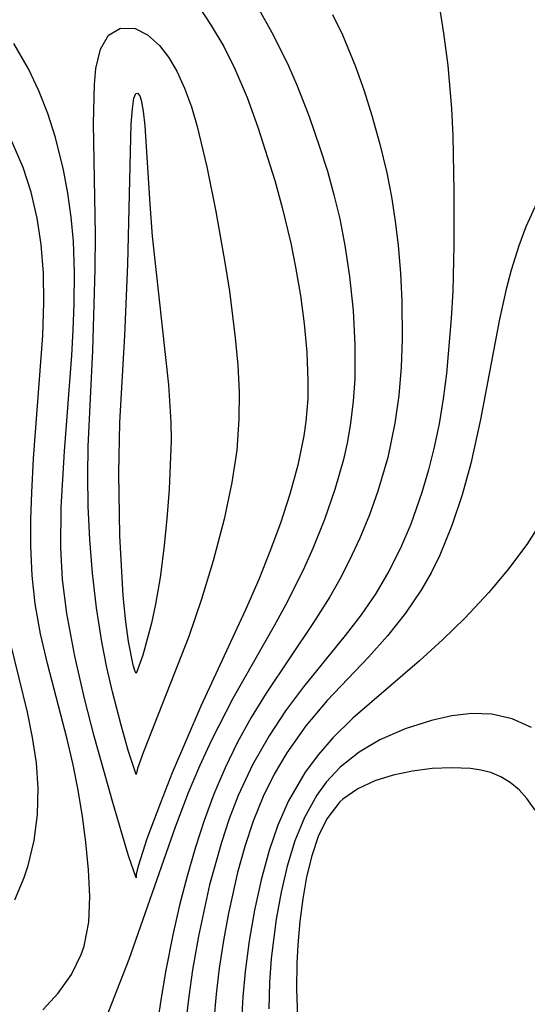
# Model space of a CAD drawing. Header units: metres. Extents: x 1073367 to 1082519, y 1569854 to 1574957.
# Tile 127 of 256: x 1074562 to 1074590, y 1573402 to 1573456. Entities that reach past the tile are written whole.
import ezdxf

# ---------------------------------------------------------------- set-up
doc = ezdxf.new("R2010")
doc.units = ezdxf.units.M
doc.layers.add('CGG_CurvaNivelLidar_v1', color=253, linetype='Continuous', lineweight=30)

msp = doc.modelspace()

# ---------------------------------------------------------------- linework, layer by layer
at = {"layer": 'CGG_CurvaNivelLidar_v1'}
for p, q in [((1074571.9039, 1573456.8195, 64), (1074572.654, 1573455.7046, 64)), ((1074585.2016, 1573457.0303, 65.5), (1074585.4855, 1573455.2801, 65.5)), ((1074575.1929, 1573456.77, 64.5), (1074576.0956, 1573455.1445, 64.5)), ((1074579.3497, 1573456.3009, 65), (1074579.8965, 1573455.1784, 65)), ((1074572.654, 1573455.7046, 64), (1074573.3408, 1573454.5288, 64)), ((1074566.5237, 1573454.3932, 63.5), (1074566.9715, 1573455.1658, 63.5)), ((1074566.9715, 1573455.1658, 63.5), (1074567.6462, 1573455.5562, 63.5)), ((1074567.6462, 1573455.5562, 63.5), (1074568.4516, 1573455.5283, 63.5)), ((1074568.4516, 1573455.5283, 63.5), (1074569.1334, 1573455.1862, 63.5)), ((1074569.1334, 1573455.1862, 63.5), (1074569.7927, 1573454.593, 63.5)), ((1074579.8965, 1573455.1784, 65), (1074580.6253, 1573453.4253, 65)), ((1074585.4855, 1573455.2801, 65.5), (1074585.7202, 1573453.4811, 65.5)), ((1074562.5611, 1573453.2943, 64), (1074561.7437, 1573454.6967, 64)), ((1074576.0956, 1573455.1445, 64.5), (1074576.9105, 1573453.4695, 64.5)), ((1074566.2746, 1573453.3229, 63.5), (1074566.5237, 1573454.3932, 63.5)), ((1074569.7927, 1573454.593, 63.5), (1074570.2964, 1573453.9437, 63.5)), ((1074573.3408, 1573454.5288, 64), (1074573.9608, 1573453.2992, 64)), ((1074570.2964, 1573453.9437, 63.5), (1074570.7529, 1573453.1723, 63.5)), ((1074563.1285, 1573452.0926, 64), (1074562.5611, 1573453.2943, 64)), ((1074566.1948, 1573452.4354, 63.5), (1074566.2746, 1573453.3229, 63.5)), ((1074570.7529, 1573453.1723, 63.5), (1074571.1812, 1573452.2359, 63.5)), ((1074573.9608, 1573453.2992, 64), (1074574.6338, 1573451.7154, 64)), ((1074576.9105, 1573453.4695, 64.5), (1074577.3914, 1573452.3542, 64.5)), ((1074580.6253, 1573453.4253, 65), (1074581.1008, 1573452.0821, 65)), ((1074585.7202, 1573453.4811, 65.5), (1074585.9307, 1573451.0995, 65.5)), ((1074566.1535, 1573450.2691, 63.5), (1074566.1948, 1573452.4354, 63.5)), ((1074563.6291, 1573450.8275, 64), (1074563.1285, 1573452.0926, 64)), ((1074568.3815, 1573451.6781, 63), (1074568.4889, 1573451.9353, 63)), ((1074568.4889, 1573451.9353, 63), (1074568.5724, 1573451.9578, 63)), ((1074568.5724, 1573451.9578, 63), (1074568.7005, 1573451.8037, 63)), ((1074571.1812, 1573452.2359, 63.5), (1074571.5547, 1573451.2063, 63.5)), ((1074577.3914, 1573452.3542, 64.5), (1074578.0552, 1573450.6552, 64.5)), ((1074581.1008, 1573452.0821, 65), (1074581.5296, 1573450.7187, 65)), ((1074568.2936, 1573451.0854, 63), (1074568.3815, 1573451.6781, 63)), ((1074568.7005, 1573451.8037, 63), (1074568.7822, 1573451.5676, 63)), ((1074568.7822, 1573451.5676, 63), (1074568.8963, 1573450.9581, 63)), ((1074574.6338, 1573451.7154, 64), (1074575.2323, 1573450.0789, 64)), ((1074564.0544, 1573449.508, 64), (1074563.6291, 1573450.8275, 64)), ((1074568.2327, 1573450.2573, 63), (1074568.2936, 1573451.0854, 63)), ((1074568.8963, 1573450.9581, 63), (1074568.9834, 1573450.1506, 63)), ((1074571.5547, 1573451.2063, 63.5), (1074571.8819, 1573450.1042, 63.5)), ((1074585.9307, 1573451.0995, 65.5), (1074586.0006, 1573449.5865, 65.5)), ((1074566.2502, 1573444.135, 63.5), (1074566.1535, 1573450.2691, 63.5)), ((1074568.0413, 1573442.4702, 63), (1074568.2327, 1573450.2573, 63)), ((1074578.0552, 1573450.6552, 64.5), (1074578.6572, 1573448.9311, 64.5)), ((1074581.5296, 1573450.7187, 65), (1074581.9707, 1573449.1411, 65)), ((1074568.9834, 1573450.1506, 63), (1074569.2496, 1573445.8134, 63)), ((1074571.8819, 1573450.1042, 63.5), (1074572.4078, 1573447.8843, 63.5)), ((1074575.2323, 1573450.0789, 64), (1074576.1672, 1573447.1327, 64)), ((1074562.2555, 1573447.8502, 64.5), (1074561.6026, 1573449.374, 64.5)), ((1074564.4895, 1573447.7118, 64), (1074564.0544, 1573449.508, 64)), ((1074586.0006, 1573449.5865, 65.5), (1074586.0525, 1573446.5284, 65.5)), ((1074578.6572, 1573448.9311, 64.5), (1074579.065, 1573447.6319, 64.5)), ((1074581.9707, 1573449.1411, 65), (1074582.3499, 1573447.5452, 65)), ((1074562.701, 1573446.4715, 64.5), (1074562.2555, 1573447.8502, 64.5)), ((1074564.728, 1573446.4148, 64), (1074564.4895, 1573447.7118, 64)), ((1074572.4078, 1573447.8843, 63.5), (1074572.9074, 1573445.4107, 63.5)), ((1074579.065, 1573447.6319, 64.5), (1074579.4322, 1573446.3224, 64.5)), ((1074582.3499, 1573447.5452, 65), (1074582.606, 1573446.218, 65)), ((1074576.1672, 1573447.1327, 64), (1074576.5774, 1573445.6319, 64)), ((1074563.0358, 1573445.0484, 64.5), (1074562.701, 1573446.4715, 64.5)), ((1074586.0525, 1573446.5284, 65.5), (1074586.0569, 1573443.5513, 65.5)), ((1074564.9122, 1573445.0959, 64), (1074564.728, 1573446.4148, 64)), ((1074579.4322, 1573446.3224, 64.5), (1074579.751, 1573445.0027, 64.5)), ((1074582.606, 1573446.218, 65), (1074582.8134, 1573444.8812, 65)), ((1074569.2496, 1573445.8134, 63), (1074569.3892, 1573444.0431, 63)), ((1074572.9074, 1573445.4107, 63.5), (1074573.4075, 1573442.5834, 63.5)), ((1074576.5774, 1573445.6319, 64), (1074577.0407, 1573443.6655, 64)), ((1074590.6165, 1573445.8604, 66), (1074590.0328, 1573444.5639, 66)), ((1074563.2604, 1573443.5906, 64.5), (1074563.0358, 1573445.0484, 64.5)), ((1074565.036, 1573443.7595, 64), (1074564.9122, 1573445.0959, 64)), ((1074579.751, 1573445.0027, 64.5), (1074580.04, 1573443.5267, 64.5)), ((1074582.8134, 1573444.8812, 65), (1074582.975, 1573443.5374, 65)), ((1074590.0328, 1573444.5639, 66), (1074589.6379, 1573443.5122, 66)), ((1074565.101, 1573442.0336, 64), (1074565.036, 1573443.7595, 64)), ((1074566.2434, 1573442.2275, 63.5), (1074566.2502, 1573444.135, 63.5)), ((1074569.3892, 1573444.0431, 63), (1074570.2976, 1573435.8143, 63)), ((1074563.3804, 1573441.9925, 64.5), (1074563.2604, 1573443.5906, 64.5)), ((1074577.0407, 1573443.6655, 64), (1074577.308, 1573442.3387, 64)), ((1074580.04, 1573443.5267, 64.5), (1074580.2936, 1573441.8227, 64.5)), ((1074582.975, 1573443.5374, 65), (1074583.1059, 1573441.9902, 65)), ((1074586.0569, 1573443.5513, 65.5), (1074585.9954, 1573441.0087, 65.5)), ((1074589.6379, 1573443.5122, 66), (1074589.2213, 1573442.1696, 66)), ((1074566.1082, 1573437.7219, 63.5), (1074566.2434, 1573442.2275, 63.5)), ((1074567.8679, 1573438.5466, 63), (1074568.0413, 1573442.4702, 63)), ((1074573.4075, 1573442.5834, 63.5), (1074573.6506, 1573441.0113, 63.5)), ((1074577.308, 1573442.3387, 64), (1074577.5781, 1573440.766, 64)), ((1074589.2213, 1573442.1696, 66), (1074588.9474, 1573441.118, 66)), ((1074563.4002, 1573440.372, 64.5), (1074563.3804, 1573441.9925, 64.5)), ((1074565.0851, 1573440.2911, 64), (1074565.101, 1573442.0336, 64)), ((1074580.2936, 1573441.8227, 64.5), (1074580.4889, 1573439.9288, 64.5)), ((1074583.1059, 1573441.9902, 65), (1074583.1822, 1573440.441, 65)), ((1074573.6506, 1573441.0113, 63.5), (1074573.9796, 1573438.4259, 63.5)), ((1074585.9954, 1573441.0087, 65.5), (1074585.9151, 1573439.4823, 65.5)), ((1074588.9474, 1573441.118, 66), (1074588.5814, 1573439.4629, 66)), ((1074577.5781, 1573440.766, 64), (1074577.7918, 1573439.1921, 64)), ((1074563.3378, 1573438.5521, 64.5), (1074563.4002, 1573440.372, 64.5)), ((1074565.0307, 1573438.8673, 64), (1074565.0851, 1573440.2911, 64)), ((1074580.4889, 1573439.9288, 64.5), (1074580.5893, 1573438.0352, 64.5)), ((1074583.1822, 1573440.441, 65), (1074583.1998, 1573438.3545, 65)), ((1074585.9151, 1573439.4823, 65.5), (1074585.6489, 1573436.4496, 65.5)), ((1074588.5814, 1573439.4629, 66), (1074587.5365, 1573433.906, 66)), ((1074564.9477, 1573437.439, 64), (1074565.0307, 1573438.8673, 64)), ((1074577.7918, 1573439.1921, 64), (1074577.9371, 1573437.6209, 64)), ((1074562.8334, 1573431.7424, 64.5), (1074563.3378, 1573438.5521, 64.5)), ((1074567.6084, 1573433.7415, 63), (1074567.8679, 1573438.5466, 63)), ((1074573.9796, 1573438.4259, 63.5), (1074574.1144, 1573436.9186, 63.5)), ((1074583.1998, 1573438.3545, 65), (1074583.1416, 1573436.7905, 65)), ((1074580.5893, 1573438.0352, 64.5), (1074580.5768, 1573436.1485, 64.5)), ((1074564.5387, 1573432.1562, 64), (1074564.9477, 1573437.439, 64)), ((1074565.8526, 1573432.4096, 63.5), (1074566.1082, 1573437.7219, 63.5)), ((1074577.9371, 1573437.6209, 64), (1074577.9965, 1573436.0557, 64)), ((1074574.1144, 1573436.9186, 63.5), (1074574.1886, 1573435.4154, 63.5)), ((1074583.1416, 1573436.7905, 65), (1074583.0123, 1573435.237, 65)), ((1074580.5768, 1573436.1485, 64.5), (1074580.4955, 1573434.9211, 64.5)), ((1074585.6489, 1573436.4496, 65.5), (1074585.4698, 1573435.047, 65.5)), ((1074570.2976, 1573435.8143, 63), (1074570.423, 1573433.752, 63)), ((1074577.9965, 1573436.0557, 64), (1074577.9788, 1573435.0532, 64)), ((1074574.1886, 1573435.4154, 63.5), (1074574.1823, 1573433.9188, 63.5)), ((1074577.9788, 1573435.0532, 64), (1074577.8816, 1573433.7879, 64)), ((1074583.0123, 1573435.237, 65), (1074582.7996, 1573433.6986, 65)), ((1074585.4698, 1573435.047, 65.5), (1074585.242, 1573433.6582, 65.5)), ((1074580.4955, 1573434.9211, 64.5), (1074580.3489, 1573433.702, 64.5)), ((1074574.1823, 1573433.9188, 63.5), (1074574.0561, 1573432.2156, 63.5)), ((1074567.5394, 1573430.9357, 63), (1074567.6084, 1573433.7415, 63)), ((1074570.423, 1573433.752, 63), (1074570.4285, 1573432.7385, 63)), ((1074577.8816, 1573433.7879, 64), (1074577.7734, 1573433.0003, 64)), ((1074580.3489, 1573433.702, 64.5), (1074580.1729, 1573432.6921, 64.5)), ((1074582.7996, 1573433.6986, 65), (1074582.3995, 1573431.8, 65)), ((1074585.242, 1573433.6582, 65.5), (1074584.9748, 1573432.3773, 65.5)), ((1074587.5365, 1573433.906, 66), (1074586.9867, 1573431.4737, 66)), ((1074577.7734, 1573433.0003, 64), (1074577.4428, 1573431.3765, 64)), ((1074565.8275, 1573430.8063, 63.5), (1074565.8526, 1573432.4096, 63.5)), ((1074570.4285, 1573432.7385, 63), (1074570.3177, 1573430.0551, 63)), ((1074580.1729, 1573432.6921, 64.5), (1074579.9505, 1573431.6905, 64.5)), ((1074584.9748, 1573432.3773, 65.5), (1074584.6558, 1573431.1134, 65.5)), ((1074562.7301, 1573429.8679, 64.5), (1074562.8334, 1573431.7424, 64.5)), ((1074564.3672, 1573429.0411, 64), (1074564.5387, 1573432.1562, 64)), ((1074574.0561, 1573432.2156, 63.5), (1074573.7873, 1573430.4124, 63.5)), ((1074582.3995, 1573431.8, 65), (1074581.8599, 1573429.9386, 65)), ((1074577.4428, 1573431.3765, 64), (1074576.9992, 1573429.7704, 64)), ((1074579.9505, 1573431.6905, 64.5), (1074579.4812, 1573430.0241, 64.5)), ((1074586.9867, 1573431.4737, 66), (1074586.5082, 1573429.7306, 66)), ((1074565.8582, 1573429.0873, 63.5), (1074565.8275, 1573430.8063, 63.5)), ((1074567.5944, 1573427.4808, 63), (1074567.5394, 1573430.9357, 63)), ((1074584.6558, 1573431.1134, 65.5), (1074584.2873, 1573429.8686, 65.5)), ((1074573.7873, 1573430.4124, 63.5), (1074573.3593, 1573428.3995, 63.5)), ((1074562.6821, 1573428.369, 64.5), (1074562.7301, 1573429.8679, 64.5)), ((1074570.3177, 1573430.0551, 63), (1074570.1979, 1573428.4163, 63)), ((1074576.9992, 1573429.7704, 64), (1074576.473, 1573428.1786, 64)), ((1074579.4812, 1573430.0241, 64.5), (1074578.9116, 1573428.3826, 64.5)), ((1074581.8599, 1573429.9386, 65), (1074581.3914, 1573428.6276, 65)), ((1074584.2873, 1573429.8686, 65.5), (1074583.6696, 1573428.1208, 65.5)), ((1074586.5082, 1573429.7306, 66), (1074585.9467, 1573428.0335, 66)), ((1074564.3414, 1573426.8033, 64), (1074564.3672, 1573429.0411, 64)), ((1074565.9468, 1573427.2729, 63.5), (1074565.8582, 1573429.0873, 63.5)), ((1074581.3914, 1573428.6276, 65), (1074580.8618, 1573427.3409, 65)), ((1074562.6816, 1573426.8785, 64.5), (1074562.6821, 1573428.369, 64.5)), ((1074570.1979, 1573428.4163, 63), (1074570.0351, 1573426.7691, 63)), ((1074573.3593, 1573428.3995, 63.5), (1074572.7569, 1573426.0809, 63.5)), ((1074576.473, 1573428.1786, 64), (1074575.8876, 1573426.5943, 64)), ((1074578.9116, 1573428.3826, 64.5), (1074578.2584, 1573426.7667, 64.5)), ((1074583.6696, 1573428.1208, 65.5), (1074583.1061, 1573426.797, 65.5)), ((1074585.9467, 1573428.0335, 66), (1074585.2793, 1573426.3988, 66)), ((1074590.9931, 1573428.4163, 66.5), (1074590.0845, 1573426.9998, 66.5)), ((1074567.7866, 1573424.1572, 63), (1074567.5944, 1573427.4808, 63)), ((1074562.7547, 1573425.2812, 64.5), (1074562.6816, 1573426.8785, 64.5)), ((1074566.095, 1573425.4127, 63.5), (1074565.9468, 1573427.2729, 63.5)), ((1074580.8618, 1573427.3409, 65), (1074580.2756, 1573426.0805, 65)), ((1074590.0845, 1573426.9998, 66.5), (1074589.0776, 1573425.641, 66.5)), ((1074564.4391, 1573425.0564, 64), (1074564.3414, 1573426.8033, 64)), ((1074570.0351, 1573426.7691, 63), (1074569.8274, 1573425.1738, 63)), ((1074575.8876, 1573426.5943, 64), (1074575.2725, 1573425.0522, 64)), ((1074578.2584, 1573426.7667, 64.5), (1074577.801, 1573425.7448, 64.5)), ((1074583.1061, 1573426.797, 65.5), (1074582.4666, 1573425.516, 65.5)), ((1074585.2793, 1573426.3988, 66), (1074584.8032, 1573425.4303, 66)), ((1074572.7569, 1573426.0809, 63.5), (1074572.1172, 1573423.9673, 63.5)), ((1074577.801, 1573425.7448, 64.5), (1074576.8631, 1573423.8395, 64.5)), ((1074580.2756, 1573426.0805, 65), (1074579.7588, 1573425.0783, 65)), ((1074562.9236, 1573423.7009, 64.5), (1074562.7547, 1573425.2812, 64.5)), ((1074566.3146, 1573423.4852, 63.5), (1074566.095, 1573425.4127, 63.5)), ((1074582.4666, 1573425.516, 65.5), (1074581.7455, 1573424.2856, 65.5)), ((1074584.8032, 1573425.4303, 66), (1074584.272, 1573424.4974, 66)), ((1074589.0776, 1573425.641, 66.5), (1074587.9903, 1573424.3373, 66.5)), ((1074564.6632, 1573423.1763, 64), (1074564.4391, 1573425.0564, 64)), ((1074569.8274, 1573425.1738, 63), (1074569.5759, 1573423.69, 63)), ((1074575.2725, 1573425.0522, 64), (1074574.5494, 1573423.368, 64)), ((1074579.7588, 1573425.0783, 65), (1074579.2033, 1573424.0984, 65)), ((1074567.931, 1573422.711, 63), (1074567.7866, 1573424.1572, 63)), ((1074581.7455, 1573424.2856, 65.5), (1074580.9317, 1573423.0991, 65.5)), ((1074584.272, 1573424.4974, 66), (1074583.382, 1573423.1854, 66)), ((1074587.9903, 1573424.3373, 66.5), (1074586.6697, 1573422.9221, 66.5)), ((1074563.2201, 1573422.0435, 64.5), (1074562.9236, 1573423.7009, 64.5)), ((1074569.5759, 1573423.69, 63), (1074569.3518, 1573422.6364, 63)), ((1074572.1172, 1573423.9673, 63.5), (1074571.4065, 1573421.9036, 63.5)), ((1074576.8631, 1573423.8395, 64.5), (1074576.1268, 1573422.4894, 64.5)), ((1074579.2033, 1573424.0984, 65), (1074578.3065, 1573422.6802, 65)), ((1074565.1056, 1573420.8052, 64), (1074564.6632, 1573423.1763, 64)), ((1074566.6062, 1573421.6153, 63.5), (1074566.3146, 1573423.4852, 63.5)), ((1074574.5494, 1573423.368, 64), (1074572.0741, 1573418.0427, 64)), ((1074580.9317, 1573423.0991, 65.5), (1074580.0526, 1573421.9593, 65.5)), ((1074583.382, 1573423.1854, 66), (1074582.3945, 1573421.9455, 66)), ((1074568.0819, 1573421.6167, 63), (1074567.931, 1573422.711, 63)), ((1074569.3518, 1573422.6364, 63), (1074568.8653, 1573420.8659, 63)), ((1074576.1268, 1573422.4894, 64.5), (1074573.8379, 1573418.4712, 64.5)), ((1074578.3065, 1573422.6802, 65), (1074575.6873, 1573418.7656, 65)), ((1074586.6697, 1573422.9221, 66.5), (1074585.4305, 1573421.7127, 66.5)), ((1074563.6018, 1573420.4025, 64.5), (1074563.2201, 1573422.0435, 64.5)), ((1074580.0526, 1573421.9593, 65.5), (1074577.7411, 1573419.122, 65.5)), ((1074582.3945, 1573421.9455, 66), (1074581.3389, 1573420.7636, 66)), ((1074562.4936, 1573417.7219, 65), (1074561.587, 1573421.4791, 65)), ((1074566.8904, 1573420.1848, 63.5), (1074566.6062, 1573421.6153, 63.5)), ((1074568.3389, 1573420.3241, 63), (1074568.0819, 1573421.6167, 63)), ((1074571.4065, 1573421.9036, 63.5), (1074568.9153, 1573415.5171, 63.5)), ((1074585.4305, 1573421.7127, 66.5), (1074584.1548, 1573420.5485, 66.5)), ((1074568.8653, 1573420.8659, 63), (1074568.5, 1573419.8522, 63)), ((1074564.6824, 1573416.2192, 64.5), (1074563.6018, 1573420.4025, 64.5)), ((1074565.6688, 1573418.4073, 64), (1074565.1056, 1573420.8052, 64)), ((1074568.439, 1573419.9659, 63), (1074568.3389, 1573420.3241, 63)), ((1074581.3389, 1573420.7636, 66), (1074579.0614, 1573418.3631, 66)), ((1074584.1548, 1573420.5485, 66.5), (1074580.4783, 1573417.3779, 66.5)), ((1074567.1965, 1573418.8489, 63.5), (1074566.8904, 1573420.1848, 63.5)), ((1074568.5, 1573419.8522, 63), (1074568.439, 1573419.9659, 63)), ((1074567.6735, 1573416.9897, 63.5), (1074567.1965, 1573418.8489, 63.5)), ((1074575.6873, 1573418.7656, 65), (1074574.8634, 1573417.4239, 65)), ((1074577.7411, 1573419.122, 65.5), (1074576.7561, 1573417.7944, 65.5)), ((1074566.1916, 1573416.3862, 64), (1074565.6688, 1573418.4073, 64)), ((1074573.8379, 1573418.4712, 64.5), (1074572.6713, 1573416.1772, 64.5)), ((1074579.0614, 1573418.3631, 66), (1074577.8827, 1573416.9595, 66)), ((1074562.7817, 1573416.3132, 65), (1074562.4936, 1573417.7219, 65)), ((1074572.0741, 1573418.0427, 64), (1074570.4986, 1573414.3589, 64)), ((1074576.7561, 1573417.7944, 65.5), (1074575.8421, 1573416.4147, 65.5)), ((1074587.0576, 1573417.6437, 67), (1074585.9464, 1573417.5081, 67)), ((1074588.1462, 1573417.6141, 67), (1074587.0576, 1573417.6437, 67)), ((1074589.2771, 1573417.3566, 67), (1074588.1462, 1573417.6141, 67)), ((1074574.8634, 1573417.4239, 65), (1074574.1044, 1573416.0486, 65)), ((1074580.4783, 1573417.3779, 66.5), (1074579.375, 1573416.3003, 66.5)), ((1074584.8193, 1573417.252, 67), (1074583.3726, 1573416.7952, 67)), ((1074585.9464, 1573417.5081, 67), (1074584.8193, 1573417.252, 67)), ((1074590.3488, 1573416.8757, 67), (1074589.2771, 1573417.3566, 67)), ((1074568.0882, 1573415.5328, 63.5), (1074567.6735, 1573416.9897, 63.5)), ((1074577.8827, 1573416.9595, 66), (1074576.8214, 1573415.4639, 66)), ((1074583.3726, 1573416.7952, 67), (1074581.9617, 1573416.1827, 67)), ((1074562.9907, 1573414.9076, 65), (1074562.7817, 1573416.3132, 65)), ((1074565.0165, 1573414.8036, 64.5), (1074564.6824, 1573416.2192, 64.5)), ((1074567.2124, 1573412.7199, 64), (1074566.1916, 1573416.3862, 64)), ((1074572.6713, 1573416.1772, 64.5), (1074572.0036, 1573414.7296, 64.5)), ((1074574.1044, 1573416.0486, 65), (1074573.4135, 1573414.6365, 65)), ((1074575.8421, 1573416.4147, 65.5), (1074574.9302, 1573414.7945, 65.5)), ((1074579.375, 1573416.3003, 66.5), (1074578.5688, 1573415.3766, 66.5)), ((1074581.9617, 1573416.1827, 67), (1074580.8182, 1573415.5074, 67)), ((1074568.5, 1573414.2623, 63.5), (1074568.0882, 1573415.5328, 63.5)), ((1074568.9153, 1573415.5171, 63.5), (1074568.5777, 1573414.5926, 63.5)), ((1074576.8214, 1573415.4639, 66), (1074576.1248, 1573414.28, 66)), ((1074580.8182, 1573415.5074, 67), (1074579.7773, 1573414.6803, 67)), ((1074563.0901, 1573413.5082, 65), (1074562.9907, 1573414.9076, 65)), ((1074578.5688, 1573415.3766, 66.5), (1074577.8432, 1573414.3927, 66.5)), ((1074565.3021, 1573413.3962, 64.5), (1074565.0165, 1573414.8036, 64.5)), ((1074568.5777, 1573414.5926, 63.5), (1074568.5, 1573414.2623, 63.5)), ((1074570.4986, 1573414.3589, 64), (1074569.8392, 1573412.6966, 64)), ((1074572.0036, 1573414.7296, 64.5), (1074571.3828, 1573413.2631, 64.5)), ((1074573.4135, 1573414.6365, 65), (1074572.7942, 1573413.19, 65)), ((1074574.9302, 1573414.7945, 65.5), (1074574.1452, 1573413.1031, 65.5)), ((1074577.8432, 1573414.3927, 66.5), (1074576.9245, 1573412.8104, 66.5)), ((1074579.7773, 1573414.6803, 67), (1074578.993, 1573413.8385, 67)), ((1074583.7765, 1573414.4576, 67.5), (1074582.7083, 1573414.2337, 67.5)), ((1074584.8614, 1573414.5953, 67.5), (1074583.7765, 1573414.4576, 67.5)), ((1074585.9354, 1573414.6458, 67.5), (1074584.8614, 1573414.5953, 67.5)), ((1074586.9705, 1573414.5989, 67.5), (1074585.9354, 1573414.6458, 67.5)), ((1074587.5467, 1573414.5168, 67.5), (1074586.9705, 1573414.5989, 67.5)), ((1074588.0974, 1573414.3774, 67.5), (1074587.5467, 1573414.5168, 67.5)), ((1074588.6561, 1573414.1473, 67.5), (1074588.0974, 1573414.3774, 67.5)), ((1074576.1248, 1573414.28, 66), (1074575.5158, 1573413.0441, 66)), ((1074578.993, 1573413.8385, 67), (1074578.4819, 1573413.1334, 67)), ((1074581.6862, 1573413.9152, 67.5), (1074580.7438, 1573413.4841, 67.5)), ((1074582.7083, 1573414.2337, 67.5), (1074581.6862, 1573413.9152, 67.5)), ((1074589.1746, 1573413.8323, 67.5), (1074588.6561, 1573414.1473, 67.5)), ((1074589.6548, 1573413.4271, 67.5), (1074589.1746, 1573413.8323, 67.5)), ((1074563.0482, 1573412.0559, 65), (1074563.0901, 1573413.5082, 65)), ((1074565.5323, 1573411.9476, 64.5), (1074565.3021, 1573413.3962, 64.5)), ((1074571.3828, 1573413.2631, 64.5), (1074570.6579, 1573411.3651, 64.5)), ((1074580.7438, 1573413.4841, 67.5), (1074579.9214, 1573412.9113, 67.5)), ((1074590.0877, 1573412.9478, 67.5), (1074589.6548, 1573413.4271, 67.5)), ((1074568.0849, 1573409.7664, 64), (1074567.2124, 1573412.7199, 64)), ((1074569.8392, 1573412.6966, 64), (1074569.1006, 1573410.7114, 64)), ((1074572.7942, 1573413.19, 65), (1074572.2559, 1573411.7307, 65)), ((1074574.1452, 1573413.1031, 65.5), (1074573.6492, 1573411.8156, 65.5)), ((1074575.5158, 1573413.0441, 66), (1074574.9656, 1573411.685, 66)), ((1074576.9245, 1573412.8104, 66.5), (1074576.3337, 1573411.4706, 66.5)), ((1074578.4819, 1573413.1334, 67), (1074577.8, 1573411.8993, 67)), ((1074579.7498, 1573412.7512, 67.5), (1074579.0373, 1573411.8194, 67.5)), ((1074579.9214, 1573412.9113, 67.5), (1074579.7498, 1573412.7512, 67.5)), ((1074590.5488, 1573412.2926, 67.5), (1074590.0877, 1573412.9478, 67.5)), ((1074562.8598, 1573410.6259, 65), (1074563.0482, 1573412.0559, 65)), ((1074565.7132, 1573410.5213, 64.5), (1074565.5323, 1573411.9476, 64.5)), ((1074572.2559, 1573411.7307, 65), (1074571.7761, 1573410.2459, 65)), ((1074573.6492, 1573411.8156, 65.5), (1074573.2126, 1573410.4998, 65.5)), ((1074574.9656, 1573411.685, 66), (1074574.4984, 1573410.2836, 66)), ((1074577.8, 1573411.8993, 67), (1074577.27, 1573410.594, 67)), ((1074579.0373, 1573411.8194, 67.5), (1074578.5637, 1573410.843, 67.5)), ((1074570.6579, 1573411.3651, 64.5), (1074568.0895, 1573404.0355, 64.5)), ((1074576.3337, 1573411.4706, 66.5), (1074575.8474, 1573410.0717, 66.5)), ((1074562.5297, 1573409.2311, 65), (1074562.8598, 1573410.6259, 65)), ((1074565.871, 1573408.9912, 64.5), (1074565.7132, 1573410.5213, 64.5)), ((1074569.1006, 1573410.7114, 64), (1074568.6234, 1573409.2484, 64)), ((1074573.2126, 1573410.4998, 65.5), (1074572.5631, 1573408.1641, 65.5)), ((1074577.27, 1573410.594, 67), (1074576.8454, 1573409.2071, 67)), ((1074578.5637, 1573410.843, 67.5), (1074578.1998, 1573409.7614, 67.5)), ((1074571.7761, 1573410.2459, 65), (1074571.3161, 1573408.6496, 65)), ((1074574.4984, 1573410.2836, 66), (1074574.0994, 1573408.8488, 66)), ((1074575.8474, 1573410.0717, 66.5), (1074575.4014, 1573408.4374, 66.5)), ((1074568.5, 1573408.5616, 64), (1074568.0849, 1573409.7664, 64)), ((1074578.1998, 1573409.7614, 67.5), (1074577.92, 1573408.6032, 67.5)), ((1074562.3184, 1573408.5761, 65), (1074562.5297, 1573409.2311, 65)), ((1074565.9485, 1573407.5122, 64.5), (1074565.871, 1573408.9912, 64.5)), ((1074568.6234, 1573409.2484, 64), (1074568.4961, 1573408.7474, 64)), ((1074576.8454, 1573409.2071, 67), (1074576.5068, 1573407.7579, 67)), ((1074561.7944, 1573407.3278, 65), (1074562.3184, 1573408.5761, 65)), ((1074568.4961, 1573408.7474, 64), (1074568.5, 1573408.5616, 64)), ((1074571.3161, 1573408.6496, 65), (1074570.9003, 1573407.0358, 65)), ((1074574.0994, 1573408.8488, 66), (1074573.5952, 1573406.6078, 66)), ((1074575.4014, 1573408.4374, 66.5), (1074575.0411, 1573406.7583, 66.5)), ((1074577.92, 1573408.6032, 67.5), (1074577.7058, 1573407.3899, 67.5)), ((1074572.5631, 1573408.1641, 65.5), (1074571.938, 1573405.3186, 65.5)), ((1074565.8893, 1573406.0977, 64.5), (1074565.9485, 1573407.5122, 64.5)), ((1074576.5068, 1573407.7579, 67), (1074576.2396, 1573406.262, 67)), ((1074577.7058, 1573407.3899, 67.5), (1074577.5445, 1573406.1374, 67.5)), ((1074570.9003, 1573407.0358, 65), (1074570.5274, 1573405.4075, 65)), ((1074575.0411, 1573406.7583, 66.5), (1074574.7538, 1573405.0733, 66.5)), ((1074573.5952, 1573406.6078, 66), (1074573.3194, 1573405.0879, 66)), ((1074576.2396, 1573406.262, 67), (1074575.9695, 1573404.0903, 67)), ((1074577.5445, 1573406.1374, 67.5), (1074577.4289, 1573404.8567, 67.5)), ((1074565.6282, 1573404.7655, 64.5), (1074565.8893, 1573406.0977, 64.5)), ((1074570.5274, 1573405.4075, 65), (1074570.1395, 1573403.4498, 65)), ((1074571.938, 1573405.3186, 65.5), (1074571.6157, 1573403.4603, 65.5)), ((1074573.3194, 1573405.0879, 66), (1074573.0908, 1573403.5532, 66)), ((1074574.7538, 1573405.0733, 66.5), (1074574.5306, 1573403.3634, 66.5)), ((1074565.4707, 1573404.3082, 64.5), (1074565.6282, 1573404.7655, 64.5)), ((1074577.4289, 1573404.8567, 67.5), (1074577.3785, 1573403.8128, 67.5)), ((1074564.9212, 1573403.1979, 64.5), (1074565.4707, 1573404.3082, 64.5)), ((1074568.0895, 1573404.0355, 64.5), (1074566.559, 1573400.1064, 64.5)), ((1074575.9695, 1573404.0903, 67), (1074575.8694, 1573402.7595, 67)), ((1074570.1395, 1573403.4498, 65), (1074569.8759, 1573401.9082, 65)), ((1074571.6157, 1573403.4603, 65.5), (1074571.4053, 1573401.9956, 65.5)), ((1074573.0908, 1573403.5532, 66), (1074572.9211, 1573402.1186, 66)), ((1074577.3785, 1573403.8128, 67.5), (1074577.3704, 1573402.4105, 67.5)), ((1074564.1986, 1573402.1788, 64.5), (1074564.9212, 1573403.1979, 64.5)), ((1074574.5306, 1573403.3634, 66.5), (1074574.3993, 1573401.9786, 66.5)), ((1074575.8694, 1573402.7595, 67), (1074575.8291, 1573401.3135, 67)), ((1074577.3704, 1573402.4105, 67.5), (1074577.4206, 1573400.8392, 67.5)), ((1074563.3412, 1573401.2559, 64.5), (1074564.1986, 1573402.1788, 64.5)), ((1074569.8759, 1573401.9082, 65), (1074569.4074, 1573398.6606, 65)), ((1074571.4053, 1573401.9956, 65.5), (1074571.0539, 1573398.9196, 65.5)), ((1074572.9211, 1573402.1186, 66), (1074572.7867, 1573400.6763, 66)), ((1074574.3993, 1573401.9786, 66.5), (1074574.2503, 1573399.1839, 66.5))]:
    msp.add_line(p, q, dxfattribs=at)

doc.saveas('drawing.dxf')
